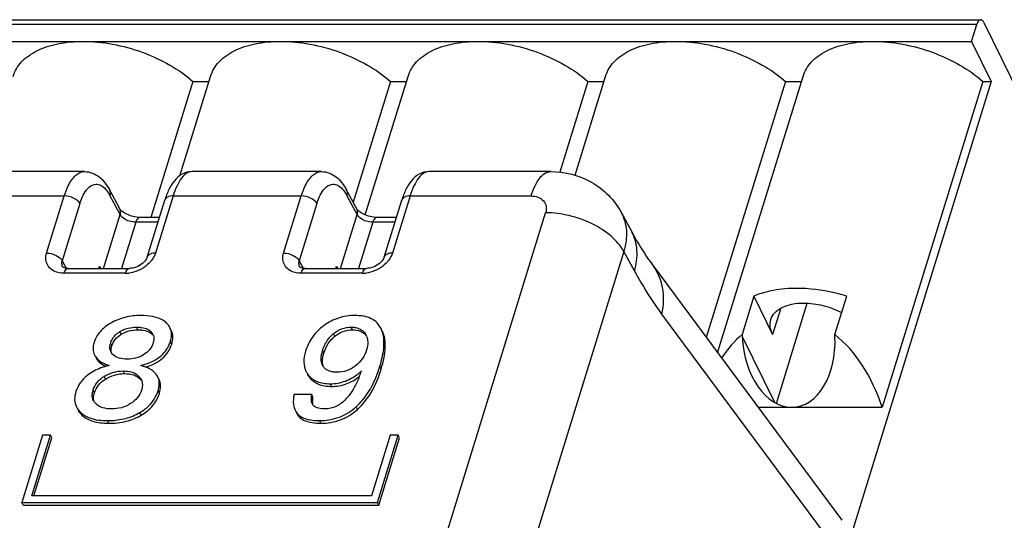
# Model space of a CAD drawing. Header units: millimetres. Extents: x 0 to 594, y 0 to 420.
# Tile 66 of 117: x 396 to 410, y 212 to 219. Entities that reach past the tile are written whole.
import ezdxf

# ---------------------------------------------------------------- set-up
doc = ezdxf.new("R2010")
doc.units = ezdxf.units.MM
doc.header["$LTSCALE"] = 32.67
doc.layers.get('0').update_dxf_attribs({"linetype": 'CONTINUOUS'})

msp = doc.modelspace()

# ---------------------------------------------------------------- linework, layer by layer
at = {"color": 7, "linetype": 'CONTINUOUS'}
for p, q in [((384.43408, 218.97055), (409.30273, 218.97055)), ((409.3463, 218.93155), (409.84047, 217.92454)), ((409.1752, 218.66744), (409.24782, 218.90244)), ((384.30655, 218.66744), (409.1752, 218.66744)), ((409.1752, 218.66744), (409.44974, 218.10799)), ((398.28166, 218.10799), (397.69363, 216.20512)), ((398.09931, 216.78908), (398.52849, 218.1779)), ((398.28166, 218.10799), (398.50689, 218.10799)), ((401.04484, 218.10799), (400.52324, 216.42009)), ((400.69274, 216.23975), (401.29167, 218.1779)), ((401.04484, 218.10799), (401.27007, 218.10799)), ((403.80803, 218.10799), (403.41569, 216.83841)), ((403.6277, 216.79562), (404.05485, 218.1779)), ((403.80803, 218.10799), (404.03325, 218.10799)), ((406.57121, 218.10799), (405.46436, 214.52624)), ((405.62334, 214.31186), (406.81804, 218.1779)), ((406.57121, 218.10799), (406.79644, 218.10799)), ((409.44974, 218.10799), (407.49373, 211.77836)), ((409.33439, 218.10799), (407.92557, 213.54903)), ((409.33439, 218.10799), (409.44974, 218.10799)), ((396.76521, 216.84598), (394.95381, 216.84598)), ((400.08103, 216.84598), (398.26963, 216.84598)), ((403.28698, 216.84598), (401.58545, 216.84598)), ((397.25797, 216.32691), (397.1121, 216.5958)), ((400.57379, 216.32691), (400.42792, 216.5958)), ((397.6399, 215.64769), (397.8868, 216.44668)), ((400.95572, 215.64769), (401.20262, 216.44668)), ((397.81215, 216.20512), (397.53711, 216.20512)), ((401.12797, 216.20512), (400.85293, 216.20512)), ((404.27201, 216.27791), (404.42136, 216.00258)), ((396.53454, 215.49254), (397.39294, 215.49254)), ((396.96416, 215.49254), (396.97403, 215.52449)), ((396.97403, 215.52449), (396.99198, 215.49254)), ((399.85036, 215.49254), (400.70876, 215.49254)), ((400.27998, 215.49254), (400.28985, 215.52449)), ((400.28985, 215.52449), (400.30779, 215.49254)), ((404.71088, 215.54233), (407.36078, 211.96888)), ((406.13043, 215.10357), (405.96438, 214.56621)), ((406.13043, 215.10357), (406.39246, 214.56961)), ((407.26307, 214.56621), (407.42913, 215.10357)), ((406.44448, 213.60378), (406.87789, 215.00631)), ((405.96438, 214.56621), (405.96557, 214.53951)), ((407.26427, 214.53951), (407.26307, 214.56621)), ((399.94293, 213.72759), (399.69471, 213.72759)), ((399.96123, 213.69029), (399.94293, 213.72759)), ((406.18902, 213.54903), (407.92557, 213.54903)), ((396.17886, 213.15875), (395.88838, 212.21876)), ((396.02795, 212.31276), (396.28938, 213.15875)), ((396.05778, 212.31276), (396.30769, 213.12145)), ((396.28938, 213.15875), (396.17886, 213.15875)), ((396.30769, 213.12145), (396.28938, 213.15875)), ((401.04206, 213.15875), (400.78063, 212.31276)), ((400.86211, 212.21876), (401.15259, 213.15875)), ((400.88041, 212.18146), (401.17089, 213.12145)), ((401.15259, 213.15875), (401.04206, 213.15875)), ((401.17089, 213.12145), (401.15259, 213.15875)), ((400.78063, 212.31276), (396.02795, 212.31276)), ((395.90668, 212.18146), (395.88838, 212.21876)), ((395.88838, 212.21876), (400.86211, 212.21876)), ((395.90668, 212.18146), (400.88041, 212.18146)), ((400.88041, 212.18146), (400.86211, 212.21876))]:
    msp.add_line(p, q, dxfattribs=at)
at = {"color": 9, "linetype": 'CONTINUOUS'}
for p, q in [((409.24782, 218.90244), (384.37917, 218.90244)), ((398.26964, 216.84598), (398.26937, 216.84598)), ((401.58546, 216.84598), (401.58519, 216.84598)), ((394.68805, 216.50542), (396.4819, 216.50542)), ((396.23499, 215.70641), (396.4819, 216.50542)), ((397.26352, 216.24499), (397.11771, 216.51378)), ((398.00387, 216.50542), (397.75695, 215.70639)), ((398.00387, 216.50542), (399.79772, 216.50542)), ((399.55081, 215.70641), (399.79772, 216.50542)), ((400.57934, 216.24499), (400.43353, 216.51378)), ((401.31969, 216.50542), (401.07277, 215.70639)), ((401.31969, 216.50542), (403.01241, 216.50542)), ((396.70062, 216.39755), (396.45367, 215.59845)), ((400.01644, 216.39755), (399.76949, 215.59845)), ((393.12214, 183.60569), (403.21632, 216.27047)), ((397.031, 215.49254), (397.26352, 216.24499)), ((400.34682, 215.49254), (400.57934, 216.24499)), ((397.4822, 216.13701), (397.28305, 215.49254)), ((397.79111, 216.13701), (397.4822, 216.13701)), ((400.79802, 216.13701), (400.59887, 215.49254)), ((401.10693, 216.13701), (400.79802, 216.13701)), ((404.30971, 215.7305), (394.21554, 183.06574)), ((396.45367, 215.59845), (396.5102, 215.49425)), ((399.76949, 215.59845), (399.82602, 215.49425)), ((404.45839, 215.45642), (404.30971, 215.7305)), ((397.33798, 215.42443), (396.47968, 215.42443)), ((400.6538, 215.42443), (399.7955, 215.42443)), ((406.50544, 214.93521), (406.39246, 214.56961)), ((404.83881, 214.85359), (407.48871, 211.28014)), ((397.51205, 214.6329), (397.49374, 214.6702)), ((400.51229, 214.6329), (400.49399, 214.6702)), ((397.27788, 214.57006), (397.25958, 214.60736)), ((397.71144, 214.57203), (397.69314, 214.60932)), ((400.2688, 214.54477), (400.2505, 214.58207)), ((405.96557, 214.53951), (406.41732, 213.61894)), ((397.147, 214.40805), (397.1287, 214.44535)), ((397.98409, 214.43063), (397.96579, 214.46793)), ((400.11399, 214.3079), (400.09569, 214.34519)), ((400.91472, 214.08206), (400.89642, 214.11936)), ((397.05659, 213.94362), (397.03829, 213.98091)), ((397.32271, 214.02021), (397.30441, 214.0575)), ((397.54526, 213.9446), (397.52696, 213.9819)), ((399.91082, 213.96892), (399.89251, 214.00622)), ((400.2227, 213.8415), (400.2044, 213.8788)), ((396.90275, 213.75215), (396.88445, 213.78945)), ((397.8124, 213.7443), (397.7941, 213.78159)), ((400.58352, 213.51967), (400.56521, 213.55697)), ((396.72937, 213.43938), (396.71107, 213.47668)), ((397.55902, 213.43991), (397.54071, 213.47721)), ((397.10357, 213.32601), (397.08527, 213.36331)), ((400.07033, 213.32601), (400.05203, 213.36331))]:
    msp.add_line(p, q, dxfattribs=at)
at = {"color": 7, "linetype": 'CONTINUOUS'}
for points in [[(397.63992, 215.64778), (397.6375, 215.64083), (397.63073, 215.62621), (397.62098, 215.61027), (397.60835, 215.59375), (397.59296, 215.57723), (397.57503, 215.56116), (397.5549, 215.54605), (397.53301, 215.53234), (397.50965, 215.52025), (397.4853, 215.5101), (397.46057, 215.50217), (397.43604, 215.49659), (397.41228, 215.49339), (397.39294, 215.49255)], [(400.95574, 215.64778), (400.95332, 215.64083), (400.94655, 215.62621), (400.9368, 215.61027), (400.92417, 215.59375), (400.90878, 215.57723), (400.89085, 215.56116), (400.87072, 215.54605), (400.84883, 215.53234), (400.82547, 215.52025), (400.80112, 215.5101), (400.77639, 215.50217), (400.75186, 215.49659), (400.7281, 215.49339), (400.70875, 215.49255)], [(396.53452, 215.49254), (396.51428, 215.49359), (396.49713, 215.49637), (396.48292, 215.50045), (396.47215, 215.50519), (396.4652, 215.50963), (396.46185, 215.51261), (396.46048, 215.51428), (396.46034, 215.51449)], [(399.85034, 215.49254), (399.8301, 215.49359), (399.81295, 215.49637), (399.79874, 215.50045), (399.78797, 215.50519), (399.78102, 215.50963), (399.77767, 215.51261), (399.7763, 215.51428), (399.77616, 215.51449)]]:
    msp.add_lwpolyline(points, dxfattribs=at)
at = {"color": 9, "linetype": 'CONTINUOUS'}
for centre in [(397.33753, 215.83275), (400.65335, 215.83275)]:
    msp.add_arc(centre, 0.40832, 270.062364, 276.446808, dxfattribs=at)
at = {"color": 7, "linetype": 'CONTINUOUS'}
for centre, radius, start, end in [((397.46366, 214.27575), 0.38938, 121.609203, 122.359555), ((397.60493, 214.51489), 0.12883, 26.112634, 28.179439), ((397.60345, 214.51423), 0.13045, 16.818486, 26.087037), ((400.52753, 214.2385), 0.44134, 130.16924, 136.913885), ((400.52777, 214.23829), 0.44166, 128.887358, 130.175823), ((400.52947, 214.46983), 0.1969, 26.148661, 34.236399), ((400.54362, 214.42974), 0.20191, 34.226561, 37.961578), ((400.52908, 214.46968), 0.19732, 19.908432, 26.137415), ((397.35763, 214.37437), 0.23968, 162.775121, 166.98155), ((397.56581, 214.58983), 0.41808, 329.487222, 339.480391), ((397.54434, 214.59808), 0.44108, 339.454672, 342.838698), ((397.25034, 214.38519), 0.13108, 198.474893, 206.114833), ((397.25239, 214.38619), 0.13336, 206.112426, 209.931733), ((397.25771, 214.38933), 0.13954, 209.959753, 214.842542), ((400.64399, 214.17523), 0.57404, 162.777472, 165.721647), ((397.31349, 213.21785), 0.93832, 104.558766, 105.418403), ((397.32439, 213.17525), 0.98229, 102.545656, 104.549693), ((400.23381, 214.20792), 0.1565, 206.131617, 209.181369), ((400.28739, 214.18188), 0.19362, 189.306054, 194.033821), ((400.23024, 214.20591), 0.1524, 209.175576, 214.26897), ((399.15742, 214.65499), 1.8196, 340.493429, 341.95816), ((399.06777, 214.68436), 1.91394, 341.953424, 342.830453), ((397.28968, 213.58898), 0.46562, 123.406592, 128.368254), ((397.30942, 213.55991), 0.50076, 122.782356, 123.460738), ((400.11437, 214.17664), 0.27974, 206.169638, 214.607484), ((400.13515, 214.14079), 0.2826, 206.211035, 217.456173), ((400.12256, 214.18221), 0.28964, 214.594283, 217.416887), ((400.13041, 214.18811), 0.29946, 217.39978, 221.565282), ((400.12396, 214.18242), 0.29086, 221.570608, 229.909051), ((400.1263, 214.18562), 0.29482, 229.96188, 237.960622), ((399.28089, 214.49609), 1.42635, 338.087316, 338.876771), ((400.06795, 214.68419), 0.84738, 309.686891, 312.306214), ((399.12475, 214.55508), 1.59326, 338.921384, 341.801777), ((397.41119, 213.86757), 0.16226, 26.124281, 27.127154), ((397.41033, 213.86719), 0.1632, 18.814016, 26.113621), ((397.16905, 213.70122), 0.29796, 162.776096, 166.848867), ((397.3237, 213.92565), 0.49192, 330.095716, 339.610603), ((397.30578, 213.93242), 0.51108, 339.599801, 342.835867), ((397.02802, 213.71436), 0.15511, 206.110951, 208.597096), ((397.03253, 213.7169), 0.16029, 208.623926, 213.551292), ((400.04926, 213.64078), 0.10698, 206.143138, 209.881448), ((400.04138, 213.63616), 0.09785, 209.83748, 217.586823), ((400.0364, 213.63247), 0.09165, 217.655433, 220.306449), ((400.0114, 214.17419), 0.82925, 309.611936, 311.18831), ((400.00035, 214.18688), 0.84609, 311.185535, 311.883811), ((396.92585, 213.70877), 0.31622, 223.053047, 227.217838), ((396.94123, 213.72565), 0.33906, 227.246951, 236.052691), ((396.95633, 213.74776), 0.36583, 236.024486, 240.255187), ((397.1571, 214.12781), 0.75528, 297.972572, 300.524692)]:
    msp.add_arc(centre, radius, start, end, dxfattribs=at)
for centre, major_axis, start_param, end_param in [((406.6971, 212.70607), (-0.16501, 2.10465), 0.43811445, 0.70668692), ((406.61492, 214.53951), (-0.07756, 0.98918), 1.51962, 4.66121265), ((406.6971, 212.70607), (-0.16501, 2.10465), -1.21045581, -0.5404671)]:
    msp.add_ellipse(centre, major_axis=major_axis, ratio=0.65329292, start_param=start_param, end_param=end_param, dxfattribs=at)
for points, knots in [([(409.30273, 218.97054), (409.29094, 218.97055), (409.27229, 218.95596), (409.25761, 218.92986), (409.25083, 218.91221), (409.24782, 218.90244)], [0, 0, 0, 0, 0.38677034, 0.66460038, 1, 1, 1, 1]), ([(409.3463, 218.93155), (409.34346, 218.93732), (409.3341, 218.95429), (409.31624, 218.97054), (409.30273, 218.97054)], [0, 0, 0, 0, 0.32238527, 1, 1, 1, 1]), ([(395.76533, 218.17789), (395.77675, 218.21483), (395.80908, 218.28751), (395.91056, 218.42141), (396.10527, 218.55576), (396.40228, 218.64871), (396.62345, 218.66744), (396.74087, 218.66744)], [0, 0, 0, 0, 0.0999058, 0.2033292, 0.43085324, 0.69659474, 1, 1, 1, 1]), ([(396.74087, 218.66744), (396.87946, 218.66744), (397.16267, 218.63915), (397.57408, 218.5269), (397.95587, 218.35236), (398.18259, 218.19509), (398.28166, 218.10799)], [0, 0, 0, 0, 0.24900081, 0.50811746, 0.76299456, 1, 1, 1, 1]), ([(398.52851, 218.17789), (398.53994, 218.21483), (398.57226, 218.28751), (398.67375, 218.42141), (398.86845, 218.55576), (399.16546, 218.64871), (399.38663, 218.66744), (399.50406, 218.66744)], [0, 0, 0, 0, 0.0999058, 0.2033292, 0.43085324, 0.69659474, 1, 1, 1, 1]), ([(399.50406, 218.66744), (399.64265, 218.66744), (399.92585, 218.63915), (400.33726, 218.5269), (400.71905, 218.35236), (400.94578, 218.19509), (401.04484, 218.10799)], [0, 0, 0, 0, 0.24900081, 0.50811746, 0.76299456, 1, 1, 1, 1]), ([(401.29169, 218.17789), (401.30312, 218.21483), (401.33544, 218.28751), (401.43693, 218.42141), (401.63164, 218.55576), (401.92865, 218.64871), (402.14982, 218.66744), (402.26724, 218.66744)], [0, 0, 0, 0, 0.0999058, 0.2033292, 0.43085324, 0.69659474, 1, 1, 1, 1]), ([(402.26724, 218.66744), (402.40583, 218.66744), (402.68904, 218.63915), (403.10044, 218.5269), (403.48223, 218.35236), (403.70896, 218.19509), (403.80803, 218.10799)], [0, 0, 0, 0, 0.24900081, 0.50811746, 0.76299456, 1, 1, 1, 1]), ([(404.05487, 218.17789), (404.0663, 218.21483), (404.09863, 218.28751), (404.20011, 218.42141), (404.39482, 218.55576), (404.69183, 218.64871), (404.913, 218.66744), (405.03042, 218.66744)], [0, 0, 0, 0, 0.0999058, 0.2033292, 0.43085324, 0.69659474, 1, 1, 1, 1]), ([(405.03042, 218.66744), (405.16901, 218.66744), (405.45222, 218.63915), (405.86363, 218.5269), (406.24542, 218.35236), (406.47214, 218.19509), (406.57121, 218.10799)], [0, 0, 0, 0, 0.24900081, 0.50811746, 0.76299456, 1, 1, 1, 1]), ([(406.81806, 218.17789), (406.82948, 218.21483), (406.86181, 218.28751), (406.96329, 218.42141), (407.158, 218.55576), (407.45501, 218.64871), (407.67618, 218.66744), (407.79361, 218.66744)], [0, 0, 0, 0, 0.0999058, 0.2033292, 0.43085324, 0.69659474, 1, 1, 1, 1]), ([(407.79361, 218.66744), (407.93219, 218.66744), (408.2154, 218.63915), (408.62681, 218.5269), (409.0086, 218.35236), (409.23533, 218.19509), (409.33439, 218.10799)], [0, 0, 0, 0, 0.24900081, 0.50811746, 0.76299456, 1, 1, 1, 1]), ([(396.76572, 216.84575), (396.80295, 216.84557), (396.87755, 216.83198), (397.00759, 216.75501), (397.07636, 216.66169), (397.1121, 216.59574)], [0, 0, 0, 0, 0.25010974, 0.49617724, 1, 1, 1, 1]), ([(398.26917, 216.84593), (398.22099, 216.84567), (398.1248, 216.81916), (398.01606, 216.72127), (397.93875, 216.59325), (397.90259, 216.49772), (397.88681, 216.44667)], [0, 0, 0, 0, 0.24512285, 0.48245935, 0.72814198, 1, 1, 1, 1]), ([(400.08154, 216.84575), (400.11877, 216.84557), (400.19337, 216.83198), (400.32341, 216.75501), (400.39218, 216.66169), (400.42792, 216.59574)], [0, 0, 0, 0, 0.25010974, 0.49617724, 1, 1, 1, 1]), ([(401.58499, 216.84593), (401.53681, 216.84567), (401.44062, 216.81916), (401.33188, 216.72127), (401.25457, 216.59325), (401.21841, 216.49772), (401.20263, 216.44667)], [0, 0, 0, 0, 0.24512285, 0.48245935, 0.72814198, 1, 1, 1, 1]), ([(403.28696, 216.84597), (403.48398, 216.84598), (403.88586, 216.74772), (404.1787, 216.45003), (404.27231, 216.27731)], [0, 0, 0, 0, 0.5007107, 1, 1, 1, 1]), ([(397.53711, 216.20512), (397.47524, 216.20512), (397.38446, 216.22833), (397.29617, 216.28343), (397.26507, 216.31383), (397.25797, 216.32691)], [0, 0, 0, 0, 0.59370834, 0.85713381, 1, 1, 1, 1]), ([(400.85293, 216.20512), (400.79106, 216.20512), (400.70028, 216.22833), (400.61199, 216.28343), (400.58089, 216.31383), (400.57379, 216.32691)], [0, 0, 0, 0, 0.59370834, 0.85713381, 1, 1, 1, 1]), ([(404.42136, 216.00258), (404.44494, 215.95912), (404.5338, 215.80107), (404.63232, 215.64826), (404.71088, 215.54233)], [0, 0, 0, 0, 0.27270503, 1, 1, 1, 1]), ([(406.72609, 215.21297), (406.61869, 215.21297), (406.41531, 215.19728), (406.21797, 215.14176), (406.13043, 215.10357)], [0, 0, 0, 0, 0.52930907, 1, 1, 1, 1]), ([(407.42913, 215.10357), (407.37077, 215.1214), (407.1412, 215.18282), (406.9027, 215.21297), (406.72609, 215.21297)], [0, 0, 0, 0, 0.25679851, 1, 1, 1, 1]), ([(406.36826, 214.77775), (406.37911, 214.81285), (406.42148, 214.88228), (406.52798, 214.95515), (406.66762, 214.9991), (406.77157, 215.00784), (406.82676, 215.00784)], [0, 0, 0, 0, 0.20222819, 0.43008089, 0.69618825, 1, 1, 1, 1]), ([(406.82676, 215.00784), (406.91758, 215.00784), (407.10184, 214.98247), (407.27582, 214.91748), (407.35849, 214.87456)], [0, 0, 0, 0, 0.49367835, 1, 1, 1, 1]), ([(397.5545, 214.83319), (397.47967, 214.83319), (397.33294, 214.81739), (397.19546, 214.76246), (397.13381, 214.72715)], [0, 0, 0, 0, 0.51297266, 1, 1, 1, 1]), ([(397.90563, 214.73373), (397.88648, 214.75084), (397.82755, 214.79007), (397.70721, 214.82656), (397.60858, 214.83319), (397.5545, 214.83319)], [0, 0, 0, 0, 0.2071755, 0.56387117, 1, 1, 1, 1]), ([(400.54436, 214.83319), (400.46873, 214.83319), (400.31589, 214.81035), (400.17946, 214.73817), (400.11797, 214.69376)], [0, 0, 0, 0, 0.49924429, 1, 1, 1, 1]), ([(400.91394, 214.65056), (400.89965, 214.67988), (400.86144, 214.73491), (400.77592, 214.79411), (400.66717, 214.82742), (400.5873, 214.83319), (400.54436, 214.83319)], [0, 0, 0, 0, 0.22488228, 0.45152774, 0.70396285, 1, 1, 1, 1]), ([(406.39246, 214.56961), (406.37598, 214.6032), (406.35288, 214.67213), (406.3583, 214.74553), (406.36826, 214.77775)], [0, 0, 0, 0, 0.52596582, 1, 1, 1, 1]), ([(397.13381, 214.72715), (397.07784, 214.69509), (396.9778, 214.62024), (396.91554, 214.51025), (396.89852, 214.45517)], [0, 0, 0, 0, 0.52800394, 1, 1, 1, 1]), ([(397.25958, 214.60736), (397.29508, 214.62921), (397.37178, 214.66125), (397.45382, 214.6702), (397.49374, 214.6702)], [0, 0, 0, 0, 0.51081977, 1, 1, 1, 1]), ([(397.49374, 214.6702), (397.51298, 214.6702), (397.58243, 214.66728), (397.65687, 214.64523), (397.69314, 214.60932)], [0, 0, 0, 0, 0.27375922, 1, 1, 1, 1]), ([(397.96044, 214.66301), (397.95725, 214.66951), (397.94266, 214.69569), (397.92256, 214.71861), (397.90563, 214.73373)], [0, 0, 0, 0, 0.2416074, 1, 1, 1, 1]), ([(397.98185, 214.57554), (397.98156, 214.58332), (397.97906, 214.61336), (397.97029, 214.64294), (397.96044, 214.66301)], [0, 0, 0, 0, 0.25798186, 1, 1, 1, 1]), ([(400.11797, 214.69376), (400.05683, 214.64962), (399.94689, 214.54328), (399.87997, 214.40557), (399.85798, 214.33439)], [0, 0, 0, 0, 0.50303416, 1, 1, 1, 1]), ([(400.2505, 214.58207), (400.28519, 214.61004), (400.36229, 214.65572), (400.45089, 214.6702), (400.49399, 214.6702)], [0, 0, 0, 0, 0.50832576, 1, 1, 1, 1]), ([(400.49399, 214.6702), (400.4996, 214.6702), (400.52156, 214.66975), (400.54351, 214.66742), (400.55956, 214.66427)], [0, 0, 0, 0, 0.25564021, 1, 1, 1, 1]), ([(400.55956, 214.66427), (400.587, 214.65889), (400.63873, 214.64037), (400.67796, 214.60161), (400.69225, 214.58061)], [0, 0, 0, 0, 0.52393243, 1, 1, 1, 1]), ([(400.94272, 214.56695), (400.94105, 214.57442), (400.93387, 214.60304), (400.92352, 214.63091), (400.91394, 214.65056)], [0, 0, 0, 0, 0.25925105, 1, 1, 1, 1]), ([(397.1287, 214.44535), (397.13606, 214.46918), (397.15826, 214.51733), (397.19373, 214.55685), (397.21445, 214.57462)], [0, 0, 0, 0, 0.4775028, 1, 1, 1, 1]), ([(397.147, 214.40805), (397.15709, 214.44071), (397.19103, 214.505), (397.24683, 214.55095), (397.27788, 214.57006)], [0, 0, 0, 0, 0.4838538, 1, 1, 1, 1]), ([(397.27788, 214.57006), (397.31153, 214.59077), (397.38779, 214.6234), (397.46994, 214.6329), (397.51205, 214.6329)], [0, 0, 0, 0, 0.48414345, 1, 1, 1, 1]), ([(397.51205, 214.6329), (397.53355, 214.6329), (397.60309, 214.62967), (397.67672, 214.60639), (397.71144, 214.57203)], [0, 0, 0, 0, 0.30568016, 1, 1, 1, 1]), ([(397.73423, 214.51321), (397.73433, 214.50781), (397.73363, 214.48549), (397.72888, 214.46344), (397.72389, 214.44731)], [0, 0, 0, 0, 0.24254062, 1, 1, 1, 1]), ([(397.96579, 214.46793), (397.96869, 214.47731), (397.97828, 214.51236), (397.98282, 214.54902), (397.98185, 214.57554)], [0, 0, 0, 0, 0.27008677, 1, 1, 1, 1]), ([(397.98409, 214.43063), (397.99457, 214.46455), (398.00725, 214.53099), (397.9923, 214.59809), (397.97874, 214.62572)], [0, 0, 0, 0, 0.53562707, 1, 1, 1, 1]), ([(400.09569, 214.34519), (400.10094, 214.36219), (400.12595, 214.43266), (400.16626, 214.49832), (400.2052, 214.53998)], [0, 0, 0, 0, 0.23777963, 1, 1, 1, 1]), ([(400.11399, 214.3079), (400.12841, 214.35456), (400.16759, 214.44309), (400.23255, 214.51553), (400.2688, 214.54477)], [0, 0, 0, 0, 0.51185508, 1, 1, 1, 1]), ([(400.2688, 214.54477), (400.30327, 214.57257), (400.3803, 214.61832), (400.46892, 214.6329), (400.51229, 214.6329)], [0, 0, 0, 0, 0.50519545, 1, 1, 1, 1]), ([(400.51229, 214.6329), (400.55037, 214.6329), (400.60661, 214.62542), (400.66911, 214.59028), (400.69278, 214.56678), (400.7028, 214.55394)], [0, 0, 0, 0, 0.53650278, 0.77049546, 1, 1, 1, 1]), ([(400.72361, 214.50341), (400.72583, 214.49129), (400.73085, 214.44002), (400.72092, 214.38833), (400.70941, 214.35109)], [0, 0, 0, 0, 0.24010976, 1, 1, 1, 1]), ([(400.89642, 214.11936), (400.92158, 214.20078), (400.9574, 214.34828), (400.9571, 214.50258), (400.94272, 214.56695)], [0, 0, 0, 0, 0.563696, 1, 1, 1, 1]), ([(400.91472, 214.08206), (400.93137, 214.13595), (400.95782, 214.23747), (400.98102, 214.41579), (400.96549, 214.54506), (400.93225, 214.61326)], [0, 0, 0, 0, 0.31279598, 0.57920993, 1, 1, 1, 1]), ([(396.89852, 214.45517), (396.88922, 214.42509), (396.87813, 214.36586), (396.89169, 214.3062), (396.90382, 214.28148)], [0, 0, 0, 0, 0.53344149, 1, 1, 1, 1]), ([(397.12602, 214.34365), (397.12384, 214.35018), (397.11699, 214.37792), (397.11927, 214.40733), (397.12411, 214.42836)], [0, 0, 0, 0, 0.24165178, 1, 1, 1, 1]), ([(397.13753, 214.34538), (397.13738, 214.35034), (397.13779, 214.37155), (397.14221, 214.39256), (397.147, 214.40805)], [0, 0, 0, 0, 0.23451505, 1, 1, 1, 1]), ([(397.5509, 214.13409), (397.59361, 214.14505), (397.67327, 214.17054), (397.77993, 214.22471), (397.8657, 214.29288), (397.9088, 214.34844), (397.926, 214.37756)], [0, 0, 0, 0, 0.28857321, 0.54529811, 0.77869138, 1, 1, 1, 1]), ([(397.72389, 214.44731), (397.71398, 214.41525), (397.67969, 214.35091), (397.62377, 214.30474), (397.59206, 214.28503)], [0, 0, 0, 0, 0.47331179, 1, 1, 1, 1]), ([(397.6204, 214.11131), (397.66602, 214.12555), (397.75031, 214.15877), (397.85901, 214.2306), (397.93957, 214.32174), (397.97264, 214.39357), (397.98409, 214.43063)], [0, 0, 0, 0, 0.28465425, 0.536328, 0.76896166, 1, 1, 1, 1]), ([(396.90382, 214.28148), (396.90785, 214.27327), (396.92751, 214.23963), (396.95682, 214.21234), (396.98115, 214.19531)], [0, 0, 0, 0, 0.23542244, 1, 1, 1, 1]), ([(396.92212, 214.24418), (396.93483, 214.21829), (396.9767, 214.16805), (397.03243, 214.13613), (397.06383, 214.12186)], [0, 0, 0, 0, 0.45542887, 1, 1, 1, 1]), ([(397.36346, 214.22246), (397.32589, 214.22246), (397.25446, 214.22852), (397.18839, 214.26205), (397.16435, 214.28506)], [0, 0, 0, 0, 0.5303563, 1, 1, 1, 1]), ([(397.59206, 214.28503), (397.55743, 214.26352), (397.48279, 214.23137), (397.4025, 214.22246), (397.36346, 214.22246)], [0, 0, 0, 0, 0.5108057, 1, 1, 1, 1]), ([(399.85798, 214.33439), (399.84274, 214.28508), (399.82383, 214.18971), (399.84398, 214.09264), (399.8633, 214.05327)], [0, 0, 0, 0, 0.540628, 1, 1, 1, 1]), ([(400.09331, 214.139), (400.08945, 214.14686), (400.07639, 214.18026), (400.07395, 214.21699), (400.07565, 214.24388)], [0, 0, 0, 0, 0.24530825, 1, 1, 1, 1]), ([(400.07565, 214.24388), (400.07603, 214.24992), (400.07831, 214.27449), (400.08311, 214.29877), (400.08768, 214.31681)], [0, 0, 0, 0, 0.24546037, 1, 1, 1, 1]), ([(400.09632, 214.15057), (400.09444, 214.16198), (400.09033, 214.2151), (400.10174, 214.26825), (400.11399, 214.3079)], [0, 0, 0, 0, 0.21787429, 1, 1, 1, 1]), ([(400.70941, 214.35109), (400.69643, 214.30909), (400.65745, 214.22367), (400.59198, 214.15545), (400.55334, 214.12623)], [0, 0, 0, 0, 0.47569572, 1, 1, 1, 1]), ([(397.06402, 214.1224), (397.0398, 214.11572), (396.94904, 214.08674), (396.86307, 214.041), (396.80792, 213.99761)], [0, 0, 0, 0, 0.26366184, 1, 1, 1, 1]), ([(396.98115, 214.19531), (396.98999, 214.18912), (397.03068, 214.1636), (397.07564, 214.14549), (397.11102, 214.13409)], [0, 0, 0, 0, 0.22498995, 1, 1, 1, 1]), ([(397.62106, 214.11178), (397.61559, 214.11387), (397.59253, 214.12229), (397.56897, 214.12934), (397.5509, 214.13409)], [0, 0, 0, 0, 0.23870339, 1, 1, 1, 1]), ([(397.78978, 213.97751), (397.77519, 214.00723), (397.7251, 214.06443), (397.65848, 214.09746), (397.62106, 214.11178)], [0, 0, 0, 0, 0.45244845, 1, 1, 1, 1]), ([(400.29949, 214.04081), (400.27939, 214.04081), (400.24026, 214.04308), (400.18481, 214.05623), (400.13739, 214.08134), (400.11356, 214.10652), (400.1043, 214.1201)], [0, 0, 0, 0, 0.27540509, 0.53482783, 0.77489006, 1, 1, 1, 1]), ([(400.55334, 214.12623), (400.51657, 214.09844), (400.43526, 214.05438), (400.34392, 214.04081), (400.29949, 214.04081)], [0, 0, 0, 0, 0.50919704, 1, 1, 1, 1]), ([(396.80792, 213.99761), (396.76927, 213.9672), (396.70118, 213.89942), (396.65743, 213.81326), (396.64401, 213.76981)], [0, 0, 0, 0, 0.51955009, 1, 1, 1, 1]), ([(396.88445, 213.78945), (396.894, 213.82037), (396.92438, 213.88259), (396.97278, 213.93192), (397.00066, 213.95405)], [0, 0, 0, 0, 0.47621317, 1, 1, 1, 1]), ([(397.03829, 213.98091), (397.07833, 214.00671), (397.16483, 214.04598), (397.25874, 214.0575), (397.30441, 214.0575)], [0, 0, 0, 0, 0.51052495, 1, 1, 1, 1]), ([(397.05659, 213.94362), (397.09539, 213.96861), (397.18159, 214.00826), (397.27556, 214.02021), (397.32271, 214.02021)], [0, 0, 0, 0, 0.49469609, 1, 1, 1, 1]), ([(397.30441, 214.0575), (397.34698, 214.0575), (397.42785, 214.05022), (397.50137, 214.00923), (397.52696, 213.9819)], [0, 0, 0, 0, 0.53209392, 1, 1, 1, 1]), ([(397.32271, 214.02021), (397.3671, 214.02021), (397.44827, 214.01256), (397.5209, 213.97063), (397.54526, 213.9446)], [0, 0, 0, 0, 0.5545977, 1, 1, 1, 1]), ([(397.81079, 213.87809), (397.81093, 213.88702), (397.80982, 213.92105), (397.80084, 213.95496), (397.78978, 213.97751)], [0, 0, 0, 0, 0.26228739, 1, 1, 1, 1]), ([(399.91082, 213.96892), (399.92685, 213.94797), (399.96518, 213.90964), (400.03856, 213.86908), (400.12616, 213.84577), (400.18928, 213.8415), (400.2227, 213.8415)], [0, 0, 0, 0, 0.22682336, 0.45907417, 0.71265706, 1, 1, 1, 1]), ([(400.2044, 213.8788), (400.27569, 213.8788), (400.42377, 213.90527), (400.55114, 213.98404), (400.60908, 214.03209)], [0, 0, 0, 0, 0.48644036, 1, 1, 1, 1]), ([(400.2227, 213.8415), (400.29094, 213.8415), (400.43203, 213.86552), (400.5551, 213.93758), (400.61131, 213.98181)], [0, 0, 0, 0, 0.48824603, 1, 1, 1, 1]), ([(400.60419, 213.96379), (400.59373, 213.93779), (400.54708, 213.83102), (400.48372, 213.72991), (400.42257, 213.66573)], [0, 0, 0, 0, 0.24021191, 1, 1, 1, 1]), ([(400.56521, 213.55697), (400.63295, 213.61771), (400.75701, 213.77133), (400.83802, 213.94987), (400.87258, 214.0474)], [0, 0, 0, 0, 0.46789397, 1, 1, 1, 1]), ([(400.58352, 213.51967), (400.65922, 213.58756), (400.79639, 213.76423), (400.87992, 213.96945), (400.91472, 214.08206)], [0, 0, 0, 0, 0.46315519, 1, 1, 1, 1]), ([(396.90275, 213.75215), (396.91449, 213.79015), (396.95499, 213.86555), (397.02007, 213.9201), (397.05659, 213.94362)], [0, 0, 0, 0, 0.47793091, 1, 1, 1, 1]), ([(397.57304, 213.88131), (397.57377, 213.87371), (397.57486, 213.84203), (397.56864, 213.81041), (397.56155, 213.78748)], [0, 0, 0, 0, 0.24132479, 1, 1, 1, 1]), ([(397.7941, 213.78159), (397.7967, 213.78999), (397.80546, 213.82148), (397.8104, 213.85418), (397.81079, 213.87809)], [0, 0, 0, 0, 0.26879309, 1, 1, 1, 1]), ([(397.8124, 213.7443), (397.823, 213.7786), (397.83604, 213.84517), (397.82158, 213.91271), (397.80808, 213.94021)], [0, 0, 0, 0, 0.53960396, 1, 1, 1, 1]), ([(399.9699, 213.93571), (399.98537, 213.92602), (400.0581, 213.88922), (400.14158, 213.8788), (400.2044, 213.8788)], [0, 0, 0, 0, 0.2252016, 1, 1, 1, 1]), ([(396.64401, 213.76981), (396.63259, 213.73285), (396.61897, 213.65978), (396.63593, 213.58629), (396.65095, 213.55569)], [0, 0, 0, 0, 0.53159003, 1, 1, 1, 1]), ([(396.87372, 213.69827), (396.87309, 213.704), (396.87169, 213.7277), (396.87483, 213.75153), (396.8789, 213.76901)], [0, 0, 0, 0, 0.24305006, 1, 1, 1, 1]), ([(396.89202, 213.66097), (396.89124, 213.66806), (396.8898, 213.69883), (396.89578, 213.7296), (396.90275, 213.75215)], [0, 0, 0, 0, 0.23210701, 1, 1, 1, 1]), ([(397.56155, 213.78748), (397.5501, 213.75042), (397.50975, 213.67639), (397.44525, 213.62314), (397.40874, 213.60019)], [0, 0, 0, 0, 0.47354347, 1, 1, 1, 1]), ([(397.54071, 213.47721), (397.58464, 213.50311), (397.66468, 213.56159), (397.72662, 213.63959), (397.75013, 213.6804)], [0, 0, 0, 0, 0.51985425, 1, 1, 1, 1]), ([(397.55902, 213.43991), (397.61899, 213.47528), (397.72715, 213.56041), (397.79326, 213.68236), (397.8124, 213.7443)], [0, 0, 0, 0, 0.51786502, 1, 1, 1, 1]), ([(399.69471, 213.72759), (399.69078, 213.70644), (399.68068, 213.63374), (399.68825, 213.55569), (399.71127, 213.50877)], [0, 0, 0, 0, 0.29159394, 1, 1, 1, 1]), ([(399.94213, 213.62783), (399.94059, 213.63581), (399.93655, 213.66901), (399.93929, 213.70263), (399.94293, 213.72759)], [0, 0, 0, 0, 0.24374998, 1, 1, 1, 1]), ([(399.95714, 213.61776), (399.95682, 213.62328), (399.95624, 213.64753), (399.95854, 213.67178), (399.96123, 213.69029)], [0, 0, 0, 0, 0.22809039, 1, 1, 1, 1]), ([(396.65095, 213.55569), (396.6537, 213.5501), (396.66586, 213.52758), (396.68158, 213.50704), (396.69478, 213.49289)], [0, 0, 0, 0, 0.24349052, 1, 1, 1, 1]), ([(397.14602, 213.5263), (397.10333, 213.5263), (397.02209, 213.53364), (396.94822, 213.57394), (396.92164, 213.60065)], [0, 0, 0, 0, 0.53119474, 1, 1, 1, 1]), ([(397.40874, 213.60019), (397.369, 213.57521), (397.28349, 213.5373), (397.191, 213.5263), (397.14602, 213.5263)], [0, 0, 0, 0, 0.51066009, 1, 1, 1, 1]), ([(399.96043, 213.59053), (399.96002, 213.59269), (399.95845, 213.6017), (399.95754, 213.61082), (399.95714, 213.61776)], [0, 0, 0, 0, 0.23989695, 1, 1, 1, 1]), ([(400.12895, 213.5263), (400.09832, 213.5263), (400.04148, 213.52923), (399.98386, 213.55273), (399.96651, 213.57319)], [0, 0, 0, 0, 0.53308245, 1, 1, 1, 1]), ([(400.05203, 213.36331), (400.14039, 213.36331), (400.31777, 213.38961), (400.47315, 213.47993), (400.54012, 213.53534)], [0, 0, 0, 0, 0.5040774, 1, 1, 1, 1]), ([(400.42257, 213.66573), (400.38415, 213.62539), (400.317, 213.57109), (400.21176, 213.53247), (400.15607, 213.5263), (400.12895, 213.5263)], [0, 0, 0, 0, 0.50122019, 0.75601637, 1, 1, 1, 1]), ([(396.66925, 213.51839), (396.67277, 213.51122), (396.6889, 213.48215), (396.71088, 213.45652), (396.72937, 213.43938)], [0, 0, 0, 0, 0.24065016, 1, 1, 1, 1]), ([(396.72937, 213.43938), (396.77264, 213.39929), (396.85987, 213.35527), (396.99027, 213.32989), (397.06431, 213.32601), (397.10357, 213.32601)], [0, 0, 0, 0, 0.44414059, 0.70445607, 1, 1, 1, 1]), ([(396.77483, 213.43012), (396.79505, 213.41856), (396.8926, 213.37429), (397.00199, 213.36331), (397.08527, 213.36331)], [0, 0, 0, 0, 0.2185513, 1, 1, 1, 1]), ([(397.08527, 213.36331), (397.16133, 213.36331), (397.30884, 213.37716), (397.44888, 213.42759), (397.51136, 213.46077)], [0, 0, 0, 0, 0.5181267, 1, 1, 1, 1]), ([(397.10357, 213.32601), (397.18543, 213.32601), (397.34428, 213.34204), (397.4935, 213.40128), (397.55902, 213.43991)], [0, 0, 0, 0, 0.51837063, 1, 1, 1, 1]), ([(399.71127, 213.50877), (399.72283, 213.48522), (399.74471, 213.45615), (399.77224, 213.43407), (399.77958, 213.42881)], [0, 0, 0, 0, 0.743829, 1, 1, 1, 1]), ([(399.72957, 213.47147), (399.7413, 213.44758), (399.77564, 213.40224), (399.85366, 213.35611), (399.95459, 213.3304), (400.02945, 213.32601), (400.07033, 213.32601)], [0, 0, 0, 0, 0.20489054, 0.42517656, 0.6851334, 1, 1, 1, 1]), ([(399.77958, 213.42881), (399.8132, 213.40474), (399.90403, 213.36992), (399.9989, 213.36331), (400.05203, 213.36331)], [0, 0, 0, 0, 0.43762118, 1, 1, 1, 1]), ([(400.07033, 213.32601), (400.16383, 213.32601), (400.35257, 213.3558), (400.51453, 213.45781), (400.58352, 213.51967)], [0, 0, 0, 0, 0.50224351, 1, 1, 1, 1])]:
    msp.add_open_spline(points, degree=3, knots=knots, dxfattribs=at)
at = {"color": 9, "linetype": 'CONTINUOUS'}
for points, knots in [([(396.4819, 216.50542), (396.49703, 216.55437), (396.52672, 216.6334), (396.5833, 216.73068), (396.65055, 216.81028), (396.72139, 216.84592), (396.7652, 216.84596)], [0, 0, 0, 0, 0.32916056, 0.53993565, 0.71855142, 1, 1, 1, 1]), ([(398.26937, 216.84596), (398.24342, 216.84588), (398.1849, 216.82518), (398.11404, 216.75137), (398.05134, 216.64176), (398.01894, 216.5542), (398.00387, 216.50542)], [0, 0, 0, 0, 0.17122444, 0.38640973, 0.66315243, 1, 1, 1, 1]), ([(399.79772, 216.50542), (399.81285, 216.55437), (399.84254, 216.6334), (399.89912, 216.73068), (399.96637, 216.81028), (400.03721, 216.84592), (400.08102, 216.84596)], [0, 0, 0, 0, 0.32916056, 0.53993565, 0.71855142, 1, 1, 1, 1]), ([(401.58519, 216.84596), (401.55924, 216.84588), (401.50072, 216.82518), (401.42986, 216.75137), (401.36716, 216.64176), (401.33476, 216.5542), (401.31969, 216.50542)], [0, 0, 0, 0, 0.17122444, 0.38640973, 0.66315243, 1, 1, 1, 1]), ([(403.01244, 216.50542), (403.02755, 216.55431), (403.06041, 216.6422), (403.12493, 216.75215), (403.19917, 216.82595), (403.25982, 216.84594), (403.28696, 216.84597)], [0, 0, 0, 0, 0.33252646, 0.60717819, 0.823594, 1, 1, 1, 1]), ([(396.70062, 216.39755), (396.71324, 216.43838), (396.74118, 216.51156), (396.7976, 216.602), (396.8646, 216.66048), (396.91808, 216.67161), (396.94157, 216.66924)], [0, 0, 0, 0, 0.33029804, 0.60207168, 0.81753257, 1, 1, 1, 1]), ([(396.94157, 216.66924), (396.95488, 216.6679), (397.01692, 216.65101), (397.06284, 216.59967), (397.09074, 216.55841)], [0, 0, 0, 0, 0.21170992, 1, 1, 1, 1]), ([(397.11212, 216.59575), (397.1153, 216.5899), (397.1259, 216.56398), (397.1239, 216.53407), (397.11766, 216.51388)], [0, 0, 0, 0, 0.23949511, 1, 1, 1, 1]), ([(400.01644, 216.39755), (400.02906, 216.43838), (400.057, 216.51156), (400.11342, 216.602), (400.18042, 216.66048), (400.2339, 216.67161), (400.25739, 216.66924)], [0, 0, 0, 0, 0.33029804, 0.60207168, 0.81753257, 1, 1, 1, 1]), ([(400.25739, 216.66924), (400.2707, 216.6679), (400.33274, 216.65101), (400.37866, 216.59967), (400.40656, 216.55841)], [0, 0, 0, 0, 0.21170992, 1, 1, 1, 1]), ([(400.42794, 216.59575), (400.43111, 216.5899), (400.44172, 216.56398), (400.43972, 216.53407), (400.43348, 216.51388)], [0, 0, 0, 0, 0.23949511, 1, 1, 1, 1]), ([(396.70058, 216.39744), (396.68203, 216.43163), (396.60978, 216.48475), (396.52668, 216.50542), (396.4819, 216.50542)], [0, 0, 0, 0, 0.46487731, 1, 1, 1, 1]), ([(398.00387, 216.50542), (397.9776, 216.50542), (397.93067, 216.50006), (397.89257, 216.46534), (397.8868, 216.44668)], [0, 0, 0, 0, 0.5735367, 1, 1, 1, 1]), ([(400.0164, 216.39744), (399.99785, 216.43163), (399.9256, 216.48475), (399.8425, 216.50542), (399.79772, 216.50542)], [0, 0, 0, 0, 0.46487731, 1, 1, 1, 1]), ([(401.31969, 216.50542), (401.29342, 216.50542), (401.24649, 216.50006), (401.20839, 216.46534), (401.20262, 216.44668)], [0, 0, 0, 0, 0.5735367, 1, 1, 1, 1]), ([(403.01241, 216.50542), (403.07484, 216.50544), (403.1771, 216.47458), (403.2315, 216.35984), (403.22519, 216.2992), (403.21632, 216.27047)], [0, 0, 0, 0, 0.51744876, 0.75080785, 1, 1, 1, 1]), ([(397.26352, 216.24499), (397.26573, 216.25212), (397.27189, 216.27918), (397.26764, 216.30906), (397.25796, 216.32691)], [0, 0, 0, 0, 0.26877515, 1, 1, 1, 1]), ([(400.57934, 216.24499), (400.58154, 216.25212), (400.5877, 216.27918), (400.58346, 216.30906), (400.57378, 216.32691)], [0, 0, 0, 0, 0.26877515, 1, 1, 1, 1]), ([(397.37234, 216.15915), (397.36018, 216.16405), (397.31838, 216.1841), (397.27951, 216.21552), (397.26352, 216.24499)], [0, 0, 0, 0, 0.28111215, 1, 1, 1, 1]), ([(397.4822, 216.13701), (397.47317, 216.13701), (397.43571, 216.1391), (397.39873, 216.14851), (397.37234, 216.15915)], [0, 0, 0, 0, 0.24083953, 1, 1, 1, 1]), ([(397.53711, 216.20511), (397.53169, 216.20511), (397.51564, 216.19973), (397.4959, 216.17451), (397.48653, 216.15102), (397.4822, 216.13701)], [0, 0, 0, 0, 0.17671104, 0.52217206, 1, 1, 1, 1]), ([(400.68816, 216.15915), (400.676, 216.16405), (400.63419, 216.1841), (400.59533, 216.21552), (400.57934, 216.24499)], [0, 0, 0, 0, 0.28111215, 1, 1, 1, 1]), ([(400.79802, 216.13701), (400.78899, 216.13701), (400.75153, 216.1391), (400.71455, 216.14851), (400.68816, 216.15915)], [0, 0, 0, 0, 0.24083953, 1, 1, 1, 1]), ([(400.85293, 216.20511), (400.84751, 216.20511), (400.83146, 216.19973), (400.81172, 216.17451), (400.80235, 216.15102), (400.79802, 216.13701)], [0, 0, 0, 0, 0.17671104, 0.52217206, 1, 1, 1, 1]), ([(404.30971, 215.7305), (404.26668, 215.80982), (404.13242, 215.96031), (403.86758, 216.1277), (403.55308, 216.24065), (403.32736, 216.27043), (403.21631, 216.27043)], [0, 0, 0, 0, 0.21387028, 0.46611543, 0.73681708, 1, 1, 1, 1]), ([(404.27233, 216.27728), (404.31495, 216.1985), (404.36624, 216.01222), (404.33831, 215.82306), (404.30971, 215.7305)], [0, 0, 0, 0, 0.48039369, 1, 1, 1, 1]), ([(404.45839, 215.45642), (404.48701, 215.549), (404.51508, 215.73791), (404.46395, 215.92406), (404.42135, 216.00257)], [0, 0, 0, 0, 0.52034463, 1, 1, 1, 1]), ([(396.39602, 215.43425), (396.36544, 215.44179), (396.30838, 215.46546), (396.24473, 215.53113), (396.2179, 215.61753), (396.22602, 215.67742), (396.23499, 215.70641)], [0, 0, 0, 0, 0.2648562, 0.50660951, 0.74479023, 1, 1, 1, 1]), ([(396.23499, 215.70643), (396.27992, 215.70644), (396.36304, 215.68569), (396.4352, 215.63251), (396.45368, 215.59845)], [0, 0, 0, 0, 0.53691701, 1, 1, 1, 1]), ([(396.46011, 215.51508), (396.45031, 215.5334), (396.44539, 215.56363), (396.45146, 215.59128), (396.45368, 215.59845)], [0, 0, 0, 0, 0.7347769, 1, 1, 1, 1]), ([(397.75696, 215.70643), (397.73139, 215.70643), (397.68474, 215.70122), (397.64597, 215.66697), (397.63994, 215.64771)], [0, 0, 0, 0, 0.55906086, 1, 1, 1, 1]), ([(397.75695, 215.70639), (397.75402, 215.6969), (397.73947, 215.65769), (397.71697, 215.62165), (397.69701, 215.59685)], [0, 0, 0, 0, 0.23789893, 1, 1, 1, 1]), ([(399.71183, 215.43425), (399.68126, 215.44179), (399.6242, 215.46546), (399.56055, 215.53113), (399.53372, 215.61753), (399.54184, 215.67742), (399.55081, 215.70641)], [0, 0, 0, 0, 0.2648562, 0.50660951, 0.74479023, 1, 1, 1, 1]), ([(399.55081, 215.70643), (399.59574, 215.70644), (399.67886, 215.68569), (399.75102, 215.63251), (399.7695, 215.59845)], [0, 0, 0, 0, 0.53691701, 1, 1, 1, 1]), ([(399.77593, 215.51508), (399.76613, 215.5334), (399.76121, 215.56363), (399.76728, 215.59128), (399.7695, 215.59845)], [0, 0, 0, 0, 0.7347769, 1, 1, 1, 1]), ([(401.07278, 215.70643), (401.04721, 215.70643), (401.00056, 215.70122), (400.96179, 215.66697), (400.95576, 215.64771)], [0, 0, 0, 0, 0.55906086, 1, 1, 1, 1]), ([(401.07277, 215.70639), (401.06984, 215.6969), (401.05529, 215.65769), (401.03279, 215.62165), (401.01283, 215.59685)], [0, 0, 0, 0, 0.23789893, 1, 1, 1, 1]), ([(396.47963, 215.42443), (396.48246, 215.43359), (396.49197, 215.46021), (396.51424, 215.49258), (396.53449, 215.49251)], [0, 0, 0, 0, 0.3211755, 1, 1, 1, 1]), ([(397.33803, 215.42444), (397.34086, 215.43359), (397.35037, 215.46022), (397.37266, 215.4926), (397.39291, 215.49252)], [0, 0, 0, 0, 0.3212139, 1, 1, 1, 1]), ([(397.5586, 215.48303), (397.54488, 215.47556), (397.48951, 215.44866), (397.429, 215.43212), (397.38338, 215.42702)], [0, 0, 0, 0, 0.25401177, 1, 1, 1, 1]), ([(397.69701, 215.59685), (397.68788, 215.58551), (397.64772, 215.54092), (397.59847, 215.50474), (397.5586, 215.48303)], [0, 0, 0, 0, 0.24281963, 1, 1, 1, 1]), ([(399.79545, 215.42443), (399.79828, 215.43359), (399.80779, 215.46021), (399.83006, 215.49258), (399.85031, 215.49251)], [0, 0, 0, 0, 0.3211755, 1, 1, 1, 1]), ([(400.65385, 215.42444), (400.65668, 215.43359), (400.66619, 215.46022), (400.68848, 215.4926), (400.70873, 215.49252)], [0, 0, 0, 0, 0.3212139, 1, 1, 1, 1]), ([(400.87442, 215.48303), (400.8607, 215.47556), (400.80533, 215.44866), (400.74482, 215.43212), (400.6992, 215.42702)], [0, 0, 0, 0, 0.25401177, 1, 1, 1, 1]), ([(401.01283, 215.59685), (401.0037, 215.58551), (400.96353, 215.54092), (400.91429, 215.50474), (400.87442, 215.48303)], [0, 0, 0, 0, 0.24281963, 1, 1, 1, 1]), ([(404.71087, 215.54233), (404.77959, 215.44961), (404.87615, 215.22034), (404.86518, 214.97435), (404.83881, 214.85359)], [0, 0, 0, 0, 0.48285971, 1, 1, 1, 1]), ([(404.45839, 215.45642), (404.48813, 215.4016), (404.60465, 215.19441), (404.73436, 214.99444), (404.83881, 214.85359)], [0, 0, 0, 0, 0.26235601, 1, 1, 1, 1])]:
    msp.add_open_spline(points, degree=3, knots=knots, dxfattribs=at)
for points in [[(397.09074, 216.55841), (397.10048, 216.54401), (397.10943, 216.52906), (397.11771, 216.51378)], [(400.40656, 216.55841), (400.4163, 216.54401), (400.42525, 216.52906), (400.43353, 216.51378)], [(396.47968, 215.42443), (396.4516, 215.42443), (396.42328, 215.42752), (396.39602, 215.43425)], [(399.7955, 215.42443), (399.76742, 215.42443), (399.7391, 215.42752), (399.71183, 215.43425)]]:
    msp.add_open_spline(points, degree=3, dxfattribs=at)
at = {"color": 7, "linetype": 'CONTINUOUS'}
for points in [[(397.21445, 214.57462), (397.22726, 214.58562), (397.24099, 214.59562), (397.25526, 214.60466)], [(397.69314, 214.60932), (397.70311, 214.59945), (397.71186, 214.58809), (397.71849, 214.57572)], [(397.71144, 214.57203), (397.71765, 214.56587), (397.72339, 214.55918), (397.72841, 214.55202)], [(397.72832, 214.55197), (397.7321, 214.53946), (397.73398, 214.52628), (397.73423, 214.51321)], [(400.71461, 214.53687), (400.71854, 214.52601), (400.72152, 214.51477), (400.72361, 214.50341)], [(397.14326, 214.30967), (397.13976, 214.3212), (397.13789, 214.33333), (397.13753, 214.34538)], [(397.16435, 214.28506), (397.15655, 214.29253), (397.14936, 214.30074), (397.14319, 214.30961)], [(397.52696, 213.9819), (397.53823, 213.96986), (397.54808, 213.95624), (397.5556, 213.94156)], [(397.54526, 213.9446), (397.55245, 213.93692), (397.55905, 213.92864), (397.56482, 213.91984)], [(397.56481, 213.91982), (397.56905, 213.9074), (397.57177, 213.89438), (397.57304, 213.88131)], [(396.88874, 213.64609), (396.88078, 213.66234), (396.8757, 213.68028), (396.87372, 213.69827)], [(396.89905, 213.62838), (396.89557, 213.63893), (396.89324, 213.64992), (396.89202, 213.66097)], [(396.92164, 213.60065), (396.91323, 213.60911), (396.90554, 213.61837), (396.89895, 213.62831)], [(399.95322, 213.59364), (399.94794, 213.6044), (399.94441, 213.61607), (399.94213, 213.62783)]]:
    msp.add_open_spline(points, degree=3, dxfattribs=at)

doc.saveas('drawing.dxf')
